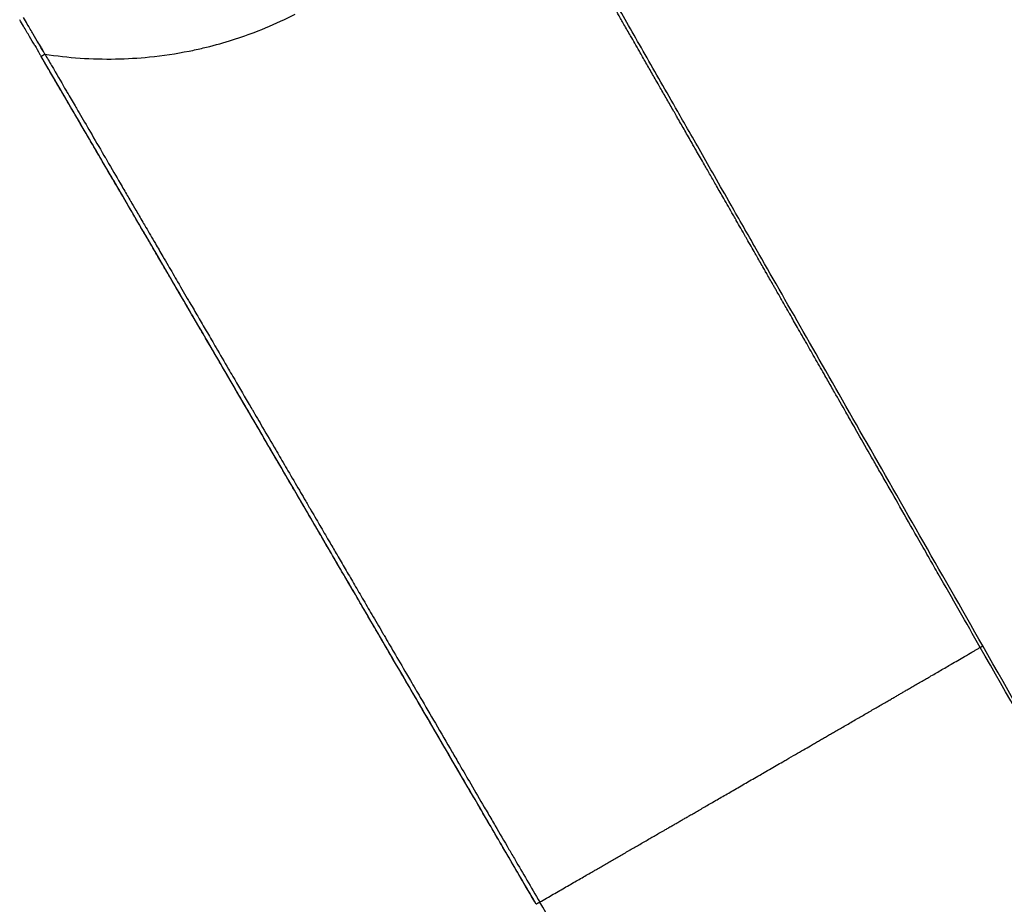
# Model space of a CAD drawing. Header units: millimetres. Extents: x -3355 to -830, y -2775 to -1049.
# Tile 23 of 103: x -2715 to -2495, y -1920 to -1722. Entities that reach past the tile are written whole.
import ezdxf

# ---------------------------------------------------------------- set-up
doc = ezdxf.new("R2010")
doc.units = ezdxf.units.MM
doc.layers.add('Make2D$Visible$Curvas', color=7, linetype='Continuous')

msp = doc.modelspace()

# ---------------------------------------------------------------- linework, layer by layer
at = {"layer": 'Make2D$Visible$Curvas', "color": 253, "lineweight": -3, "true_color": 0x98aaaf}
for points, knots in [([(-2499.94, -1862.37), (-2501.51, -1859.61), (-2503.08, -1856.86), (-2504.66, -1854.1), (-2506.21, -1851.37), (-2507.77, -1848.64), (-2509.33, -1845.92), (-2509.99, -1844.77), (-2510.64, -1843.61), (-2511.3, -1842.46), (-2512.06, -1841.13), (-2512.82, -1839.79), (-2513.59, -1838.46), (-2514.88, -1836.19), (-2516.18, -1833.92), (-2517.47, -1831.66), (-2518.65, -1829.59), (-2519.84, -1827.51), (-2521.02, -1825.44), (-2521.58, -1824.45), (-2522.15, -1823.47), (-2522.71, -1822.48), (-2523.23, -1821.57), (-2523.75, -1820.66), (-2524.27, -1819.74), (-2525.27, -1817.99), (-2526.27, -1816.25), (-2527.27, -1814.5), (-2527.66, -1813.82), (-2528.04, -1813.15), (-2528.42, -1812.48), (-2528.96, -1811.54), (-2529.5, -1810.6), (-2530.04, -1809.65), (-2530.89, -1808.16), (-2531.74, -1806.68), (-2532.59, -1805.19), (-2533.11, -1804.29), (-2533.62, -1803.38), (-2534.14, -1802.48), (-2534.4, -1802.02), (-2534.67, -1801.55), (-2534.94, -1801.08), (-2535.62, -1799.88), (-2536.31, -1798.68), (-2536.99, -1797.48), (-2537.03, -1797.42), (-2537.06, -1797.37), (-2537.09, -1797.31), (-2537.75, -1796.16), (-2538.41, -1795.01), (-2539.07, -1793.86), (-2539.33, -1793.4), (-2539.59, -1792.94), (-2539.85, -1792.48), (-2540.2, -1791.88), (-2540.54, -1791.27), (-2540.89, -1790.67), (-2541.46, -1789.67), (-2542.03, -1788.67), (-2542.6, -1787.66), (-2542.64, -1787.6), (-2542.68, -1787.54), (-2542.71, -1787.47), (-2543.19, -1786.64), (-2543.67, -1785.8), (-2544.15, -1784.97), (-2544.19, -1784.89), (-2544.24, -1784.81), (-2544.28, -1784.73), (-2544.72, -1783.97), (-2545.15, -1783.22), (-2545.58, -1782.47), (-2545.72, -1782.21), (-2545.86, -1781.96), (-2546.01, -1781.71), (-2546.14, -1781.49), (-2546.27, -1781.26), (-2546.4, -1781.03), (-2546.88, -1780.18), (-2547.37, -1779.33), (-2547.86, -1778.47), (-2547.86, -1778.47), (-2547.86, -1778.46), (-2547.87, -1778.46), (-2548.06, -1778.12), (-2548.25, -1777.79), (-2548.44, -1777.45), (-2548.94, -1776.58), (-2549.44, -1775.71), (-2549.93, -1774.85), (-2550, -1774.74), (-2550.06, -1774.63), (-2550.12, -1774.52), (-2550.2, -1774.38), (-2550.28, -1774.24), (-2550.36, -1774.1), (-2550.98, -1773.02), (-2551.6, -1771.93), (-2552.22, -1770.85), (-2552.34, -1770.63), (-2552.47, -1770.42), (-2552.59, -1770.2), (-2553.26, -1769.04), (-2553.92, -1767.87), (-2554.59, -1766.71), (-2554.63, -1766.64), (-2554.67, -1766.56), (-2554.71, -1766.49), (-2554.92, -1766.14), (-2555.12, -1765.78), (-2555.32, -1765.43), (-2556.02, -1764.21), (-2556.72, -1762.99), (-2557.42, -1761.77), (-2557.95, -1760.83), (-2558.49, -1759.89), (-2559.03, -1758.95), (-2559.49, -1758.15), (-2559.94, -1757.35), (-2560.4, -1756.55), (-2560.85, -1755.77), (-2561.29, -1754.99), (-2561.74, -1754.21), (-2562.32, -1753.2), (-2562.9, -1752.19), (-2563.48, -1751.17), (-2563.57, -1751.02), (-2563.66, -1750.87), (-2563.74, -1750.72), (-2563.93, -1750.39), (-2564.12, -1750.07), (-2564.3, -1749.74), (-2564.84, -1748.8), (-2565.38, -1747.86), (-2565.92, -1746.92), (-2566.44, -1746.01), (-2566.96, -1745.1), (-2567.48, -1744.19), (-2567.65, -1743.9), (-2567.82, -1743.6), (-2567.99, -1743.3), (-2568.21, -1742.93), (-2568.42, -1742.55), (-2568.64, -1742.18), (-2569.14, -1741.3), (-2569.64, -1740.42), (-2570.15, -1739.54), (-2570.64, -1738.67), (-2571.14, -1737.81), (-2571.63, -1736.95), (-2571.95, -1736.39), (-2572.27, -1735.83), (-2572.59, -1735.27), (-2572.84, -1734.83), (-2573.09, -1734.4), (-2573.34, -1733.96), (-2573.84, -1733.09), (-2574.34, -1732.23), (-2574.83, -1731.36), (-2575.33, -1730.5), (-2575.82, -1729.64), (-2576.31, -1728.78), (-2576.65, -1728.19), (-2576.99, -1727.6), (-2577.33, -1727), (-2577.65, -1726.45), (-2577.96, -1725.91), (-2578.27, -1725.36), (-2578.77, -1724.49), (-2579.27, -1723.63), (-2579.76, -1722.76), (-2580.17, -1722.04), (-2580.58, -1721.33), (-2581, -1720.61), (-2581.07, -1720.47), (-2581.15, -1720.34), (-2581.23, -1720.2), (-2581.34, -1720.01), (-2581.45, -1719.82), (-2581.56, -1719.63), (-2581.79, -1719.23), (-2582.01, -1718.83), (-2582.24, -1718.44), (-2582.48, -1718.03), (-2582.71, -1717.62), (-2582.95, -1717.21), (-2583.22, -1716.73), (-2583.49, -1716.26), (-2583.76, -1715.78), (-2583.99, -1715.38), (-2584.22, -1714.98), (-2584.45, -1714.58), (-2584.75, -1714.07), (-2585.04, -1713.56), (-2585.33, -1713.05), (-2585.45, -1712.84), (-2585.57, -1712.62), (-2585.69, -1712.41), (-2585.71, -1712.38), (-2585.73, -1712.35), (-2585.75, -1712.31), (-2586.05, -1711.79), (-2586.35, -1711.27), (-2586.65, -1710.74), (-2586.97, -1710.19), (-2587.29, -1709.63), (-2587.61, -1709.08), (-2587.93, -1708.52), (-2588.25, -1707.96), (-2588.57, -1707.4), (-2588.62, -1707.31), (-2588.66, -1707.23), (-2588.71, -1707.15), (-2589.04, -1706.57), (-2589.38, -1705.99), (-2589.71, -1705.41), (-2589.75, -1705.34), (-2589.78, -1705.28), (-2589.82, -1705.22), (-2590.18, -1704.58), (-2590.55, -1703.94), (-2590.91, -1703.31), (-2591.32, -1702.6), (-2591.72, -1701.9), (-2592.12, -1701.2), (-2592.55, -1700.46), (-2592.98, -1699.71), (-2593.4, -1698.96), (-2593.53, -1698.74), (-2593.66, -1698.52), (-2593.79, -1698.3), (-2594.31, -1697.38), (-2594.84, -1696.47), (-2595.36, -1695.56), (-2595.52, -1695.29), (-2595.67, -1695.02), (-2595.82, -1694.75), (-2596.29, -1693.94), (-2596.75, -1693.13), (-2597.22, -1692.32), (-2597.4, -1692.01), (-2597.58, -1691.7), (-2597.76, -1691.39), (-2598.18, -1690.65), (-2598.61, -1689.91), (-2599.03, -1689.18), (-2599.43, -1688.49), (-2599.83, -1687.8), (-2600.22, -1687.11), (-2600.61, -1686.45), (-2600.99, -1685.78), (-2601.38, -1685.11), (-2601.7, -1684.55), (-2602.03, -1683.99), (-2602.35, -1683.43), (-2602.68, -1682.87), (-2603, -1682.31), (-2603.33, -1681.75), (-2603.7, -1681.09), (-2604.08, -1680.44), (-2604.46, -1679.78), (-2604.83, -1679.15), (-2605.2, -1678.51), (-2605.58, -1677.87), (-2605.7, -1677.66), (-2605.82, -1677.45), (-2605.94, -1677.24), (-2606.32, -1676.59), (-2606.69, -1675.95), (-2607.07, -1675.31), (-2607.44, -1674.68), (-2607.8, -1674.04), (-2608.17, -1673.41), (-2608.54, -1672.79), (-2608.9, -1672.17), (-2609.26, -1671.55)], [0, 0, 0, 0, 9.523527, 9.523527, 9.523527, 18.946908, 18.946908, 18.946908, 22.923209, 22.923209, 22.923209, 27.535082, 27.535082, 27.535082, 35.367836, 35.367836, 35.367836, 42.525095, 42.525095, 42.525095, 45.938335, 45.938335, 45.938335, 49.086829, 49.086829, 49.086829, 55.131695, 55.131695, 55.131695, 57.450765, 57.450765, 57.450765, 60.711467, 60.711467, 60.711467, 65.853069, 65.853069, 65.853069, 68.969909, 68.969909, 68.969909, 70.582476, 70.582476, 70.582476, 74.732988, 74.732988, 74.732988, 74.925656, 74.925656, 74.925656, 78.908595, 78.908595, 78.908595, 80.498997, 80.498997, 80.498997, 82.579411, 82.579411, 82.579411, 86.046978, 86.046978, 86.046978, 86.268415, 86.268415, 86.268415, 89.154566, 89.154566, 89.154566, 89.434996, 89.434996, 89.434996, 92.041761, 92.041761, 92.041761, 92.910624, 92.910624, 92.910624, 93.695013, 93.695013, 93.695013, 96.64642, 96.64642, 96.64642, 96.662489, 96.662489, 96.662489, 97.829139, 97.829139, 97.829139, 100.835065, 100.835065, 100.835065, 101.205563, 101.205563, 101.205563, 101.693013, 101.693013, 101.693013, 105.452525, 105.452525, 105.452525, 106.197767, 106.197767, 106.197767, 110.231434, 110.231434, 110.231434, 110.48474, 110.48474, 110.48474, 111.710316, 111.710316, 111.710316, 115.948601, 115.948601, 115.948601, 119.208085, 119.208085, 119.208085, 121.988436, 121.988436, 121.988436, 124.696823, 124.696823, 124.696823, 128.225012, 128.225012, 128.225012, 128.753706, 128.753706, 128.753706, 129.885273, 129.885273, 129.885273, 133.165602, 133.165602, 133.165602, 136.335545, 136.335545, 136.335545, 137.372651, 137.372651, 137.372651, 138.682463, 138.682463, 138.682463, 141.758751, 141.758751, 141.758751, 144.777176, 144.777176, 144.777176, 146.742668, 146.742668, 146.742668, 148.271461, 148.271461, 148.271461, 151.313222, 151.313222, 151.313222, 154.336145, 154.336145, 154.336145, 156.428519, 156.428519, 156.428519, 158.361909, 158.361909, 158.361909, 161.419824, 161.419824, 161.419824, 163.957966, 163.957966, 163.957966, 164.441534, 164.441534, 164.441534, 165.122559, 165.122559, 165.122559, 166.526562, 166.526562, 166.526562, 167.981607, 167.981607, 167.981607, 169.674732, 169.674732, 169.674732, 171.103215, 171.103215, 171.103215, 172.916625, 172.916625, 172.916625, 173.675948, 173.675948, 173.675948, 173.791359, 173.791359, 173.791359, 175.657076, 175.657076, 175.657076, 177.638958, 177.638958, 177.638958, 179.636407, 179.636407, 179.636407, 179.936488, 179.936488, 179.936488, 182.004617, 182.004617, 182.004617, 182.231754, 182.231754, 182.231754, 184.50203, 184.50203, 184.50203, 187.000526, 187.000526, 187.000526, 189.654348, 189.654348, 189.654348, 190.442829, 190.442829, 190.442829, 193.685476, 193.685476, 193.685476, 194.637667, 194.637667, 194.637667, 197.497027, 197.497027, 197.497027, 198.599506, 198.599506, 198.599506, 201.192488, 201.192488, 201.192488, 203.612166, 203.612166, 203.612166, 205.945658, 205.945658, 205.945658, 207.912943, 207.912943, 207.912943, 209.867197, 209.867197, 209.867197, 212.14442, 212.14442, 212.14442, 214.364857, 214.364857, 214.364857, 215.099706, 215.099706, 215.099706, 217.335345, 217.335345, 217.335345, 219.527115, 219.527115, 219.527115, 221.691091, 221.691091, 221.691091, 221.691091]), ([(-2565.53, -1746.14), (-2566.27, -1744.83), (-2567.01, -1743.55), (-2567.73, -1742.28), (-2570.32, -1737.75), (-2572.74, -1733.5), (-2575.02, -1729.52), (-2577.29, -1725.54), (-2579.41, -1721.82), (-2581.41, -1718.33), (-2583.4, -1714.83), (-2585.27, -1711.56), (-2587.05, -1708.44), (-2587.5, -1707.66), (-2587.94, -1706.89), (-2588.37, -1706.13)], [-47.221483, -47.221483, -47.221483, -47.221483, -42.529785, -42.529785, -42.529785, -27.637083, -27.637083, -27.637083, -14.46415, -14.46415, -14.46415, -2.742721, -2.742721, -2.742721, 0, 0, 0, 0]), ([(-2709.51, -1729.42), (-2706.92, -1729.83), (-2704.29, -1730.12), (-2701.64, -1730.31), (-2698.98, -1730.49), (-2696.32, -1730.56), (-2693.68, -1730.52), (-2691.12, -1730.47), (-2688.58, -1730.32), (-2686.09, -1730.07), (-2683.04, -1729.76), (-2680.06, -1729.31), (-2677.2, -1728.74), (-2676.12, -1728.53), (-2675.06, -1728.3), (-2674.02, -1728.05), (-2670.03, -1727.11), (-2666.26, -1725.94), (-2662.62, -1724.56), (-2660.32, -1723.68), (-2658.08, -1722.73), (-2655.86, -1721.68), (-2655.04, -1721.29), (-2654.22, -1720.89), (-2653.41, -1720.48)], [0, 0, 0, 0, 7.927188, 7.927188, 7.927188, 15.888003, 15.888003, 15.888003, 23.497018, 23.497018, 23.497018, 32.496549, 32.496549, 32.496549, 35.75213, 35.75213, 35.75213, 47.688457, 47.688457, 47.688457, 55.042159, 55.042159, 55.042159, 57.771851, 57.771851, 57.771851, 57.771851]), ([(-2711.78, -1727.51), (-2712.18, -1726.84), (-2712.57, -1726.16), (-2712.97, -1725.48), (-2713.41, -1724.72), (-2713.86, -1723.95), (-2714.3, -1723.19), (-2714.59, -1722.7), (-2714.88, -1722.2), (-2715.17, -1721.71)], [3.271436, 3.271436, 3.271436, 3.271436, 5.6308, 5.6308, 5.6308, 8.278067, 8.278067, 8.278067, 9.990919, 9.990919, 9.990919, 9.990919]), ([(-2709.51, -1729.42), (-2709.63, -1729.22), (-2709.75, -1729.01), (-2709.87, -1728.81), (-2710.22, -1728.21), (-2710.57, -1727.61), (-2710.92, -1727.01), (-2711.32, -1726.33), (-2711.72, -1725.65), (-2712.12, -1724.97), (-2712.57, -1724.21), (-2713.01, -1723.46), (-2713.46, -1722.7), (-2713.75, -1722.21), (-2714.04, -1721.71), (-2714.33, -1721.22)], [0, 0, 0, 0, 0.710722, 0.710722, 0.710722, 2.799188, 2.799188, 2.799188, 5.162949, 5.162949, 5.162949, 7.801483, 7.801483, 7.801483, 9.513688, 9.513688, 9.513688, 9.513688]), ([(-2711.78, -1727.51), (-2711.78, -1727.52), (-2711.78, -1727.52), (-2711.77, -1727.52), (-2711.42, -1728.13), (-2711.07, -1728.73), (-2710.72, -1729.33), (-2710.6, -1729.54), (-2710.48, -1729.74), (-2710.36, -1729.95)], [6.726242, 6.726242, 6.726242, 6.726242, 6.738192, 6.738192, 6.738192, 8.83313, 8.83313, 8.83313, 9.548225, 9.548225, 9.548225, 9.548225]), ([(-2710.29, -1729.9), (-2710.27, -1729.89), (-2710.26, -1729.88), (-2710.25, -1729.87), (-2710.24, -1729.86), (-2710.23, -1729.86), (-2710.21, -1729.85), (-2710.21, -1729.85), (-2710.21, -1729.84), (-2710.2, -1729.84), (-2710.19, -1729.83), (-2710.17, -1729.83), (-2710.16, -1729.82), (-2710.15, -1729.81), (-2710.13, -1729.8), (-2710.11, -1729.79), (-2710.11, -1729.78), (-2710.1, -1729.78), (-2710.1, -1729.78), (-2710.08, -1729.77), (-2710.06, -1729.76), (-2710.04, -1729.74), (-2710.03, -1729.73), (-2710.01, -1729.72), (-2709.99, -1729.71), (-2709.97, -1729.7), (-2709.95, -1729.69), (-2709.93, -1729.68), (-2709.93, -1729.68), (-2709.93, -1729.67), (-2709.92, -1729.67), (-2709.9, -1729.66), (-2709.87, -1729.64), (-2709.84, -1729.62), (-2709.82, -1729.61), (-2709.79, -1729.59), (-2709.77, -1729.58), (-2709.74, -1729.56), (-2709.71, -1729.54), (-2709.67, -1729.52), (-2709.65, -1729.51), (-2709.63, -1729.49), (-2709.6, -1729.48), (-2709.57, -1729.46), (-2709.54, -1729.44), (-2709.51, -1729.42)], [0.422492, 0.422492, 0.422492, 0.422492, 0.528415, 0.528415, 0.528415, 0.599698, 0.599698, 0.599698, 0.6268, 0.6268, 0.6268, 0.704479, 0.704479, 0.704479, 0.785874, 0.785874, 0.785874, 0.814345, 0.814345, 0.814345, 0.894908, 0.894908, 0.894908, 0.97205, 0.97205, 0.97205, 1.051924, 1.051924, 1.051924, 1.066577, 1.066577, 1.066577, 1.169895, 1.169895, 1.169895, 1.261319, 1.261319, 1.261319, 1.376392, 1.376392, 1.376392, 1.460641, 1.460641, 1.460641, 1.571722, 1.571722, 1.571722, 1.571722]), ([(-2709.51, -1729.42), (-2709, -1730.3), (-2708.5, -1731.15), (-2708.03, -1731.97), (-2706.92, -1733.87), (-2705.93, -1735.59), (-2705.09, -1737.03), (-2704.91, -1737.34), (-2704.74, -1737.64), (-2704.57, -1737.92), (-2703.89, -1739.09), (-2703.32, -1740.07), (-2702.77, -1741.01), (-2702.55, -1741.38), (-2702.34, -1741.74), (-2702.13, -1742.11), (-2702.04, -1742.26), (-2701.95, -1742.42), (-2701.85, -1742.58), (-2701.05, -1743.95), (-2700.23, -1745.35), (-2699.32, -1746.92), (-2698.38, -1748.52), (-2697.35, -1750.29), (-2696.28, -1752.12), (-2696.18, -1752.29), (-2696.08, -1752.46), (-2695.98, -1752.63), (-2695.87, -1752.83), (-2695.76, -1753.03), (-2695.64, -1753.22), (-2694.58, -1755.05), (-2693.51, -1756.89), (-2692.67, -1758.34), (-2692.37, -1758.86), (-2692.09, -1759.33), (-2691.83, -1759.78), (-2691.29, -1760.7), (-2690.83, -1761.51), (-2690.32, -1762.38), (-2690.31, -1762.39), (-2690.3, -1762.4), (-2690.3, -1762.41), (-2689.93, -1763.04), (-2689.55, -1763.7), (-2689.12, -1764.43), (-2688.66, -1765.21), (-2688.15, -1766.08), (-2687.56, -1767.09), (-2687.34, -1767.47), (-2687.11, -1767.86), (-2686.87, -1768.28), (-2686.25, -1769.34), (-2685.55, -1770.55), (-2684.76, -1771.9), (-2684.24, -1772.79), (-2683.68, -1773.75), (-2683.08, -1774.77), (-2682.7, -1775.43), (-2682.3, -1776.11), (-2681.9, -1776.81), (-2681.2, -1778.01), (-2680.48, -1779.24), (-2679.78, -1780.45), (-2678.91, -1781.94), (-2678.07, -1783.39), (-2677.33, -1784.66), (-2677.23, -1784.83), (-2677.13, -1785), (-2677.03, -1785.16), (-2676.38, -1786.28), (-2675.81, -1787.25), (-2675.27, -1788.18), (-2675.16, -1788.37), (-2675.05, -1788.55), (-2674.95, -1788.73), (-2674.34, -1789.78), (-2673.75, -1790.78), (-2673.11, -1791.88), (-2672.51, -1792.91), (-2671.85, -1794.03), (-2671.17, -1795.21), (-2670.28, -1796.73), (-2669.34, -1798.35), (-2668.37, -1800), (-2668.06, -1800.54), (-2667.74, -1801.08), (-2667.42, -1801.64), (-2666.29, -1803.56), (-2665.14, -1805.54), (-2663.94, -1807.59), (-2663.68, -1808.03), (-2663.42, -1808.47), (-2663.16, -1808.92)], [0, 0, 0, 0, 2.943545, 2.943545, 2.943545, 8.803673, 8.803673, 8.803673, 9.83348, 9.83348, 9.83348, 13.412762, 13.412762, 13.412762, 14.679301, 14.679301, 14.679301, 15.222949, 15.222949, 15.222949, 20.254729, 20.254729, 20.254729, 26.275862, 26.275862, 26.275862, 26.871921, 26.871921, 26.871921, 27.552693, 27.552693, 27.552693, 33.474195, 33.474195, 33.474195, 35.136018, 35.136018, 35.136018, 38.15037, 38.15037, 38.15037, 38.190287, 38.190287, 38.190287, 40.529588, 40.529588, 40.529588, 43.608721, 43.608721, 43.608721, 44.98173, 44.98173, 44.98173, 49.174399, 49.174399, 49.174399, 52.502837, 52.502837, 52.502837, 54.86357, 54.86357, 54.86357, 59.073419, 59.073419, 59.073419, 63.945164, 63.945164, 63.945164, 64.532678, 64.532678, 64.532678, 68.028073, 68.028073, 68.028073, 68.667187, 68.667187, 68.667187, 72.310035, 72.310035, 72.310035, 76.168027, 76.168027, 76.168027, 81.715583, 81.715583, 81.715583, 83.613386, 83.613386, 83.613386, 90.507291, 90.507291, 90.507291, 92.047854, 92.047854, 92.047854, 92.047854]), ([(-2599.44, -1919.92), (-2599.44, -1919.91), (-2599.45, -1919.9), (-2599.46, -1919.89), (-2601.47, -1916.44), (-2603.48, -1913), (-2605.49, -1909.56), (-2607.33, -1906.41), (-2609.17, -1903.26), (-2611, -1900.11), (-2612.69, -1897.22), (-2614.37, -1894.33), (-2616.06, -1891.45), (-2617.61, -1888.8), (-2619.15, -1886.15), (-2620.7, -1883.5), (-2622.12, -1881.07), (-2623.54, -1878.63), (-2624.97, -1876.2), (-2626.27, -1873.96), (-2627.58, -1871.71), (-2628.89, -1869.47), (-2630.1, -1867.41), (-2631.3, -1865.35), (-2632.5, -1863.28), (-2633.59, -1861.43), (-2634.67, -1859.57), (-2635.76, -1857.72), (-2636.71, -1856.08), (-2637.66, -1854.45), (-2638.61, -1852.82), (-2639.44, -1851.4), (-2640.27, -1849.98), (-2641.1, -1848.56), (-2641.84, -1847.3), (-2642.57, -1846.05), (-2643.3, -1844.8), (-2643.98, -1843.64), (-2644.66, -1842.48), (-2645.33, -1841.31), (-2646.03, -1840.12), (-2646.72, -1838.93), (-2647.42, -1837.74), (-2648.2, -1836.4), (-2648.98, -1835.06), (-2649.76, -1833.73), (-2650.66, -1832.19), (-2651.56, -1830.65), (-2652.45, -1829.12), (-2653.48, -1827.37), (-2654.5, -1825.62), (-2655.52, -1823.87), (-2656.68, -1821.88), (-2657.84, -1819.89), (-2659, -1817.91), (-2660.22, -1815.82), (-2661.44, -1813.73), (-2662.66, -1811.65), (-2663.79, -1809.71), (-2664.92, -1807.77), (-2666.06, -1805.83), (-2667.05, -1804.12), (-2668.05, -1802.42), (-2669.04, -1800.71), (-2669.92, -1799.2), (-2670.81, -1797.69), (-2671.69, -1796.17), (-2672.48, -1794.82), (-2673.27, -1793.47), (-2674.06, -1792.12), (-2674.76, -1790.91), (-2675.47, -1789.7), (-2676.17, -1788.49), (-2676.8, -1787.42), (-2677.43, -1786.34), (-2678.06, -1785.26), (-2678.63, -1784.29), (-2679.2, -1783.32), (-2679.76, -1782.35), (-2680.29, -1781.45), (-2680.81, -1780.56), (-2681.33, -1779.66), (-2681.85, -1778.77), (-2682.38, -1777.87), (-2682.9, -1776.98), (-2683.47, -1776), (-2684.04, -1775.03), (-2684.61, -1774.05), (-2685.24, -1772.96), (-2685.88, -1771.87), (-2686.52, -1770.78), (-2687.23, -1769.55), (-2687.95, -1768.33), (-2688.66, -1767.11), (-2689.47, -1765.72), (-2690.28, -1764.33), (-2691.09, -1762.95), (-2691.97, -1761.43), (-2692.86, -1759.92), (-2693.74, -1758.41), (-2694.59, -1756.95), (-2695.45, -1755.48), (-2696.3, -1754.02), (-2697.05, -1752.74), (-2697.8, -1751.45), (-2698.55, -1750.17), (-2699.21, -1749.05), (-2699.86, -1747.93), (-2700.51, -1746.81), (-2701.09, -1745.83), (-2701.66, -1744.85), (-2702.23, -1743.87), (-2702.73, -1743.01), (-2703.24, -1742.15), (-2703.74, -1741.29), (-2704.18, -1740.53), (-2704.62, -1739.78), (-2705.06, -1739.02), (-2705.45, -1738.35), (-2705.84, -1737.68), (-2706.23, -1737.02), (-2706.58, -1736.43), (-2706.92, -1735.83), (-2707.27, -1735.24), (-2707.57, -1734.72), (-2707.88, -1734.2), (-2708.18, -1733.67), (-2708.46, -1733.21), (-2708.73, -1732.74), (-2709, -1732.27), (-2709.24, -1731.86), (-2709.49, -1731.44), (-2709.73, -1731.02), (-2709.95, -1730.64), (-2710.17, -1730.27), (-2710.39, -1729.89)], [0, 0, 0, 0, 0.038773, 0.038773, 0.038773, 12.00726, 12.00726, 12.00726, 22.95367, 22.95367, 22.95367, 32.983605, 32.983605, 32.983605, 42.190041, 42.190041, 42.190041, 50.65257, 50.65257, 50.65257, 58.444247, 58.444247, 58.444247, 65.611437, 65.611437, 65.611437, 72.062905, 72.062905, 72.062905, 77.731277, 77.731277, 77.731277, 82.674708, 82.674708, 82.674708, 87.031383, 87.031383, 87.031383, 91.063441, 91.063441, 91.063441, 95.204384, 95.204384, 95.204384, 99.854621, 99.854621, 99.854621, 105.192666, 105.192666, 105.192666, 111.279547, 111.279547, 111.279547, 118.182079, 118.182079, 118.182079, 125.434835, 125.434835, 125.434835, 132.179933, 132.179933, 132.179933, 138.104491, 138.104491, 138.104491, 143.362999, 143.362999, 143.362999, 148.059121, 148.059121, 148.059121, 152.259331, 152.259331, 152.259331, 156.007685, 156.007685, 156.007685, 159.382274, 159.382274, 159.382274, 162.49461, 162.49461, 162.49461, 165.599909, 165.599909, 165.599909, 168.99191, 168.99191, 168.99191, 172.787027, 172.787027, 172.787027, 177.039006, 177.039006, 177.039006, 181.85921, 181.85921, 181.85921, 187.10951, 187.10951, 187.10951, 192.200723, 192.200723, 192.200723, 196.660987, 196.660987, 196.660987, 200.552299, 200.552299, 200.552299, 203.960101, 203.960101, 203.960101, 206.948775, 206.948775, 206.948775, 209.578854, 209.578854, 209.578854, 211.89896, 211.89896, 211.89896, 213.951708, 213.951708, 213.951708, 215.77171, 215.77171, 215.77171, 217.390967, 217.390967, 217.390967, 218.841498, 218.841498, 218.841498, 220.155321, 220.155321, 220.155321, 220.155321]), ([(-2710.36, -1729.95), (-2710.35, -1729.95), (-2710.35, -1729.94), (-2710.34, -1729.94), (-2710.34, -1729.93), (-2710.33, -1729.93), (-2710.33, -1729.92), (-2710.32, -1729.92), (-2710.31, -1729.91), (-2710.29, -1729.9)], [0.0767689, 0.0767689, 0.0767689, 0.0767689, 0.195355, 0.195355, 0.195355, 0.2824503, 0.2824503, 0.2824503, 0.4018553, 0.4018553, 0.4018553, 0.4018553]), ([(-2599.42, -1919.95), (-2601.26, -1916.8), (-2603.1, -1913.65), (-2604.94, -1910.49), (-2606.69, -1907.5), (-2608.44, -1904.5), (-2610.19, -1901.5), (-2611.75, -1898.83), (-2613.31, -1896.16), (-2614.87, -1893.48), (-2616.27, -1891.09), (-2617.66, -1888.7), (-2619.06, -1886.32), (-2620.31, -1884.17), (-2621.56, -1882.03), (-2622.81, -1879.88), (-2623.95, -1877.94), (-2625.08, -1876), (-2626.21, -1874.06), (-2627.24, -1872.3), (-2628.28, -1870.53), (-2629.31, -1868.76), (-2630.25, -1867.15), (-2631.19, -1865.54), (-2632.13, -1863.92), (-2632.99, -1862.45), (-2633.85, -1860.99), (-2634.71, -1859.52), (-2635.49, -1858.18), (-2636.27, -1856.84), (-2637.05, -1855.5), (-2637.77, -1854.27), (-2638.48, -1853.05), (-2639.2, -1851.83), (-2639.85, -1850.7), (-2640.51, -1849.57), (-2641.17, -1848.45), (-2641.79, -1847.39), (-2642.41, -1846.33), (-2643.03, -1845.26), (-2643.63, -1844.23), (-2644.24, -1843.19), (-2644.84, -1842.16), (-2645.46, -1841.09), (-2646.08, -1840.03), (-2646.7, -1838.97), (-2647.37, -1837.82), (-2648.04, -1836.68), (-2648.71, -1835.54), (-2649.44, -1834.28), (-2650.17, -1833.02), (-2650.91, -1831.77), (-2651.7, -1830.41), (-2652.5, -1829.04), (-2653.3, -1827.68), (-2654.15, -1826.22), (-2655, -1824.76), (-2655.85, -1823.31), (-2656.76, -1821.75), (-2657.67, -1820.19), (-2658.58, -1818.63), (-2659.56, -1816.94), (-2660.55, -1815.26), (-2661.53, -1813.57), (-2662.6, -1811.74), (-2663.67, -1809.91), (-2664.74, -1808.08), (-2665.9, -1806.1), (-2667.05, -1804.12), (-2668.21, -1802.13), (-2669.46, -1799.99), (-2670.71, -1797.85), (-2671.97, -1795.7), (-2673.33, -1793.36), (-2674.7, -1791.02), (-2676.07, -1788.68), (-2677.57, -1786.1), (-2679.08, -1783.52), (-2680.58, -1780.95), (-2682.24, -1778.1), (-2683.91, -1775.25), (-2685.57, -1772.4), (-2687.42, -1769.24), (-2689.26, -1766.08), (-2691.11, -1762.92), (-2693.11, -1759.49), (-2695.11, -1756.06), (-2697.11, -1752.63), (-2699.28, -1748.93), (-2701.44, -1745.23), (-2703.6, -1741.53), (-2705.85, -1737.67), (-2708.1, -1733.81), (-2710.36, -1729.95)], [2.200921, 2.200921, 2.200921, 2.200921, 13.157012, 13.157012, 13.157012, 23.57204, 23.57204, 23.57204, 32.860944, 32.860944, 32.860944, 41.161995, 41.161995, 41.161995, 48.613543, 48.613543, 48.613543, 55.353884, 55.353884, 55.353884, 61.497455, 61.497455, 61.497455, 67.099321, 67.099321, 67.099321, 72.205425, 72.205425, 72.205425, 76.86165, 76.86165, 76.86165, 81.113863, 81.113863, 81.113863, 85.02591, 85.02591, 85.02591, 88.715076, 88.715076, 88.715076, 92.315545, 92.315545, 92.315545, 96.007053, 96.007053, 96.007053, 99.98356, 99.98356, 99.98356, 104.346585, 104.346585, 104.346585, 109.084694, 109.084694, 109.084694, 114.151071, 114.151071, 114.151071, 119.571869, 119.571869, 119.571869, 125.424486, 125.424486, 125.424486, 131.785713, 131.785713, 131.785713, 138.679622, 138.679622, 138.679622, 146.125062, 146.125062, 146.125062, 154.265187, 154.265187, 154.265187, 163.220111, 163.220111, 163.220111, 173.119545, 173.119545, 173.119545, 184.104075, 184.104075, 184.104075, 196.018748, 196.018748, 196.018748, 208.881924, 208.881924, 208.881924, 222.292349, 222.292349, 222.292349, 222.292349]), ([(-2555.77, -1763.24), (-2557.04, -1761.01), (-2558.27, -1758.85), (-2559.48, -1756.73), (-2561.59, -1753.04), (-2563.6, -1749.52), (-2565.53, -1746.14)], [113.592694, 113.592694, 113.592694, 113.592694, 121.391445, 121.391445, 121.391445, 133.469925, 133.469925, 133.469925, 133.469925]), ([(-2500.22, -1860.54), (-2505.14, -1851.92), (-2509.83, -1843.7), (-2514.29, -1835.89), (-2519.01, -1827.63), (-2523.47, -1819.82), (-2527.68, -1812.45), (-2531.88, -1805.07), (-2535.84, -1798.15), (-2539.58, -1791.6), (-2543.31, -1785.06), (-2546.82, -1778.91), (-2550.13, -1773.11), (-2552.08, -1769.7), (-2553.96, -1766.41), (-2555.77, -1763.24)], [-179.027213, -179.027213, -179.027213, -179.027213, -150.558954, -150.558954, -150.558954, -123.55762, -123.55762, -123.55762, -99.550226, -99.550226, -99.550226, -78.222017, -78.222017, -78.222017, -67.098714, -67.098714, -67.098714, -67.098714]), ([(-2663.16, -1808.92), (-2663.12, -1809), (-2663.07, -1809.08), (-2663.02, -1809.16), (-2662.27, -1810.44), (-2661.51, -1811.75), (-2660.73, -1813.08), (-2659.76, -1814.75), (-2658.77, -1816.44), (-2657.78, -1818.13), (-2657.59, -1818.46), (-2657.4, -1818.79), (-2657.2, -1819.13), (-2656.48, -1820.36), (-2655.77, -1821.59), (-2655.05, -1822.81), (-2654.2, -1824.28), (-2653.35, -1825.74), (-2652.5, -1827.18), (-2652.13, -1827.81), (-2651.77, -1828.44), (-2651.41, -1829.06), (-2650.97, -1829.8), (-2650.54, -1830.54), (-2650.11, -1831.27), (-2649.38, -1832.52), (-2648.65, -1833.77), (-2647.91, -1835.04), (-2647.25, -1836.17), (-2646.59, -1837.31), (-2645.91, -1838.47), (-2645.81, -1838.64), (-2645.71, -1838.81), (-2645.61, -1838.97), (-2645.1, -1839.85), (-2644.57, -1840.75), (-2644.05, -1841.66), (-2643.45, -1842.69), (-2642.84, -1843.73), (-2642.23, -1844.77), (-2641.61, -1845.84), (-2640.99, -1846.9), (-2640.37, -1847.95), (-2640.05, -1848.52), (-2639.72, -1849.07), (-2639.4, -1849.63), (-2639.06, -1850.2), (-2638.73, -1850.77), (-2638.4, -1851.33), (-2637.68, -1852.57), (-2636.97, -1853.79), (-2636.26, -1855.01), (-2635.48, -1856.35), (-2634.7, -1857.68), (-2633.91, -1859.03), (-2633.78, -1859.26), (-2633.64, -1859.5), (-2633.5, -1859.73), (-2632.79, -1860.96), (-2632.06, -1862.19), (-2631.34, -1863.43), (-2630.39, -1865.05), (-2629.45, -1866.67), (-2628.51, -1868.27), (-2628.21, -1868.79), (-2627.9, -1869.31), (-2627.6, -1869.83), (-2626.86, -1871.1), (-2626.13, -1872.34), (-2625.42, -1873.57), (-2624.26, -1875.55), (-2623.13, -1877.48), (-2622.02, -1879.39)], [0, 0, 0, 0, 0.285424, 0.285424, 0.285424, 4.820724, 4.820724, 4.820724, 10.673447, 10.673447, 10.673447, 11.826762, 11.826762, 11.826762, 16.094381, 16.094381, 16.094381, 21.160915, 21.160915, 21.160915, 23.334118, 23.334118, 23.334118, 25.899188, 25.899188, 25.899188, 30.262377, 30.262377, 30.262377, 34.239038, 34.239038, 34.239038, 34.817665, 34.817665, 34.817665, 37.930685, 37.930685, 37.930685, 41.531281, 41.531281, 41.531281, 45.220574, 45.220574, 45.220574, 47.15629, 47.15629, 47.15629, 49.132749, 49.132749, 49.132749, 53.385092, 53.385092, 53.385092, 58.041446, 58.041446, 58.041446, 58.85874, 58.85874, 58.85874, 63.147674, 63.147674, 63.147674, 68.749655, 68.749655, 68.749655, 70.559373, 70.559373, 70.559373, 74.893321, 74.893321, 74.893321, 81.633729, 81.633729, 81.633729, 81.633729]), ([(-2329.17, -2160.18), (-2340.79, -2139.84), (-2352.4, -2119.5), (-2364.01, -2099.16), (-2375.05, -2079.82), (-2386.09, -2060.47), (-2397.13, -2041.13), (-2407.92, -2022.24), (-2418.7, -2003.35), (-2429.48, -1984.47), (-2440.62, -1964.95), (-2451.76, -1945.43), (-2462.91, -1925.91), (-2475.06, -1904.63), (-2487.21, -1883.34), (-2499.35, -1862.06)], [-343.383127, -343.383127, -343.383127, -343.383127, -273.086869, -273.086869, -273.086869, -206.244201, -206.244201, -206.244201, -140.979201, -140.979201, -140.979201, -73.538422, -73.538422, -73.538422, 0, 0, 0, 0]), ([(-2598.64, -1919.47), (-2598.51, -1919.39), (-2598.38, -1919.32), (-2598.25, -1919.24), (-2597.73, -1918.94), (-2597.22, -1918.65), (-2596.71, -1918.35), (-2596.21, -1918.06), (-2595.72, -1917.78), (-2595.23, -1917.5), (-2594.74, -1917.22), (-2594.27, -1916.94), (-2593.8, -1916.67), (-2593.33, -1916.4), (-2592.87, -1916.13), (-2592.41, -1915.87), (-2591.96, -1915.61), (-2591.52, -1915.35), (-2591.08, -1915.1), (-2590.64, -1914.85), (-2590.21, -1914.6), (-2589.79, -1914.36), (-2589.36, -1914.11), (-2588.95, -1913.87), (-2588.54, -1913.64), (-2588.12, -1913.39), (-2587.7, -1913.15), (-2587.3, -1912.92), (-2587.06, -1912.78), (-2586.82, -1912.64), (-2586.59, -1912.51), (-2586.37, -1912.38), (-2586.14, -1912.25), (-2585.93, -1912.13), (-2585.58, -1911.93), (-2585.24, -1911.73), (-2584.91, -1911.54), (-2584.57, -1911.34), (-2584.23, -1911.14), (-2583.89, -1910.95), (-2583.55, -1910.75), (-2583.21, -1910.56), (-2582.87, -1910.36), (-2582.52, -1910.16), (-2582.18, -1909.96), (-2581.84, -1909.76), (-2581.48, -1909.56), (-2581.14, -1909.36), (-2580.79, -1909.16), (-2580.43, -1908.95), (-2580.08, -1908.75), (-2579.72, -1908.54), (-2579.36, -1908.33), (-2579, -1908.12), (-2578.63, -1907.91), (-2578.55, -1907.87), (-2578.47, -1907.82), (-2578.39, -1907.77), (-2578.03, -1907.56), (-2577.67, -1907.36), (-2577.32, -1907.15), (-2576.95, -1906.94), (-2576.58, -1906.73), (-2576.22, -1906.52), (-2575.84, -1906.3), (-2575.47, -1906.09), (-2575.1, -1905.87), (-2574.72, -1905.65), (-2574.34, -1905.43), (-2573.96, -1905.21), (-2573.65, -1905.03), (-2573.34, -1904.85), (-2573.03, -1904.68), (-2572.65, -1904.46), (-2572.28, -1904.24), (-2571.92, -1904.03), (-2571.52, -1903.8), (-2571.14, -1903.59), (-2570.78, -1903.38), (-2570.55, -1903.24), (-2570.32, -1903.11), (-2570.1, -1902.98), (-2569.82, -1902.82), (-2569.55, -1902.66), (-2569.28, -1902.51), (-2569, -1902.35), (-2568.73, -1902.19), (-2568.47, -1902.04), (-2568.2, -1901.89), (-2567.94, -1901.73), (-2567.68, -1901.59), (-2567.41, -1901.43), (-2567.14, -1901.28), (-2566.88, -1901.13), (-2566.62, -1900.97), (-2566.35, -1900.82), (-2566.09, -1900.67), (-2565.82, -1900.51), (-2565.55, -1900.36), (-2565.29, -1900.2), (-2565.21, -1900.16), (-2565.14, -1900.12), (-2565.07, -1900.08), (-2564.74, -1899.89), (-2564.41, -1899.7), (-2564.07, -1899.5), (-2563.73, -1899.31), (-2563.39, -1899.11), (-2563.03, -1898.9), (-2562.68, -1898.7), (-2562.32, -1898.49), (-2561.95, -1898.28), (-2561.59, -1898.07), (-2561.21, -1897.85), (-2560.82, -1897.62), (-2560.43, -1897.4), (-2560.04, -1897.17), (-2559.62, -1896.93), (-2559.39, -1896.79), (-2559.15, -1896.66), (-2558.9, -1896.52), (-2558.49, -1896.28), (-2558.06, -1896.03), (-2557.62, -1895.77), (-2557.19, -1895.52), (-2556.75, -1895.27), (-2556.3, -1895.01), (-2555.85, -1894.75), (-2555.4, -1894.49), (-2554.93, -1894.22), (-2554.47, -1893.95), (-2554, -1893.68), (-2553.52, -1893.41), (-2553.04, -1893.13), (-2552.56, -1892.85), (-2552.07, -1892.57), (-2552.04, -1892.55), (-2552.01, -1892.53), (-2551.98, -1892.51), (-2551.5, -1892.23), (-2551.01, -1891.95), (-2550.52, -1891.67), (-2550, -1891.37), (-2549.48, -1891.07), (-2548.97, -1890.77), (-2548.88, -1890.72), (-2548.8, -1890.67), (-2548.71, -1890.62), (-2548.2, -1890.33), (-2547.69, -1890.04), (-2547.19, -1889.75), (-2546.68, -1889.45), (-2546.17, -1889.16), (-2545.67, -1888.87), (-2545.16, -1888.57), (-2544.66, -1888.28), (-2544.17, -1888), (-2543.88, -1887.83), (-2543.58, -1887.66), (-2543.3, -1887.5), (-2542.61, -1887.1), (-2541.95, -1886.72), (-2541.32, -1886.35), (-2540.7, -1885.99), (-2540.1, -1885.65), (-2539.54, -1885.32), (-2538.98, -1885), (-2538.46, -1884.7), (-2537.96, -1884.41), (-2537.65, -1884.23), (-2537.34, -1884.05), (-2537.05, -1883.88), (-2536.74, -1883.71), (-2536.45, -1883.53), (-2536.16, -1883.37), (-2535.85, -1883.19), (-2535.56, -1883.02), (-2535.26, -1882.85), (-2534.96, -1882.68), (-2534.67, -1882.5), (-2534.37, -1882.33), (-2534.07, -1882.16), (-2533.76, -1881.98), (-2533.45, -1881.8), (-2533.18, -1881.64), (-2532.9, -1881.48), (-2532.61, -1881.31), (-2532.27, -1881.12), (-2531.92, -1880.91), (-2531.55, -1880.7), (-2531.19, -1880.5), (-2530.82, -1880.28), (-2530.44, -1880.06), (-2530.06, -1879.84), (-2529.66, -1879.61), (-2529.24, -1879.37), (-2528.84, -1879.14), (-2528.42, -1878.89), (-2527.98, -1878.64), (-2527.8, -1878.53), (-2527.62, -1878.43), (-2527.43, -1878.32), (-2527.08, -1878.11), (-2526.71, -1877.9), (-2526.34, -1877.69), (-2525.98, -1877.48), (-2525.61, -1877.26), (-2525.23, -1877.05), (-2524.86, -1876.83), (-2524.49, -1876.62), (-2524.12, -1876.4), (-2523.74, -1876.18), (-2523.36, -1875.97), (-2523, -1875.75), (-2522.62, -1875.53), (-2522.25, -1875.32), (-2521.89, -1875.11), (-2521.51, -1874.89), (-2521.15, -1874.68), (-2520.81, -1874.49), (-2520.65, -1874.4), (-2520.51, -1874.31), (-2520.36, -1874.23), (-2520.06, -1874.05), (-2519.78, -1873.89), (-2519.52, -1873.74), (-2519.23, -1873.57), (-2518.97, -1873.42), (-2518.72, -1873.28), (-2518.46, -1873.13), (-2518.21, -1872.98), (-2517.98, -1872.85), (-2517.72, -1872.7), (-2517.48, -1872.56), (-2517.24, -1872.42), (-2517, -1872.28), (-2516.76, -1872.14), (-2516.52, -1872), (-2516.21, -1871.82), (-2515.89, -1871.64), (-2515.57, -1871.45), (-2515.24, -1871.26), (-2514.91, -1871.07), (-2514.55, -1870.86), (-2514.22, -1870.67), (-2513.88, -1870.47), (-2513.51, -1870.26), (-2513.16, -1870.06), (-2512.79, -1869.84), (-2512.4, -1869.62), (-2512.13, -1869.46), (-2511.85, -1869.29), (-2511.55, -1869.13), (-2511.17, -1868.9), (-2510.77, -1868.67), (-2510.36, -1868.43), (-2509.96, -1868.2), (-2509.55, -1867.96), (-2509.14, -1867.72), (-2508.73, -1867.49), (-2508.31, -1867.24), (-2507.9, -1867.01), (-2507.48, -1866.76), (-2507.06, -1866.52), (-2506.64, -1866.28), (-2506.57, -1866.23), (-2506.5, -1866.19), (-2506.42, -1866.15), (-2505.92, -1865.86), (-2505.44, -1865.58), (-2504.98, -1865.31), (-2504.44, -1865), (-2503.94, -1864.7), (-2503.47, -1864.43), (-2502.83, -1864.06), (-2502.27, -1863.73), (-2501.8, -1863.46), (-2501.59, -1863.34), (-2501.4, -1863.23), (-2501.23, -1863.13), (-2500.99, -1862.98), (-2500.78, -1862.86), (-2500.6, -1862.76), (-2500.41, -1862.65), (-2500.27, -1862.56), (-2500.16, -1862.5), (-2500.04, -1862.43), (-2499.97, -1862.39), (-2499.94, -1862.37)], [0, 0, 0, 0, 0.450785, 0.450785, 0.450785, 2.230712, 2.230712, 2.230712, 3.944223, 3.944223, 3.944223, 5.599194, 5.599194, 5.599194, 7.195601, 7.195601, 7.195601, 8.738493, 8.738493, 8.738493, 10.229342, 10.229342, 10.229342, 11.669092, 11.669092, 11.669092, 13.10418, 13.10418, 13.10418, 13.923246, 13.923246, 13.923246, 14.694525, 14.694525, 14.694525, 15.868323, 15.868323, 15.868323, 17.05033, 17.05033, 17.05033, 18.229931, 18.229931, 18.229931, 19.433113, 19.433113, 19.433113, 20.649924, 20.649924, 20.649924, 21.88759, 21.88759, 21.88759, 23.154359, 23.154359, 23.154359, 23.442419, 23.442419, 23.442419, 24.686853, 24.686853, 24.686853, 25.965859, 25.965859, 25.965859, 27.266715, 27.266715, 27.266715, 28.599, 28.599, 28.599, 29.686633, 29.686633, 29.686633, 30.989788, 30.989788, 30.989788, 32.321249, 32.321249, 32.321249, 33.113117, 33.113117, 33.113117, 34.076366, 34.076366, 34.076366, 35.027465, 35.027465, 35.027465, 35.955778, 35.955778, 35.955778, 36.890627, 36.890627, 36.890627, 37.82489, 37.82489, 37.82489, 38.769579, 38.769579, 38.769579, 39.019192, 39.019192, 39.019192, 40.20051, 40.20051, 40.20051, 41.421701, 41.421701, 41.421701, 42.697636, 42.697636, 42.697636, 44.033572, 44.033572, 44.033572, 45.450006, 45.450006, 45.450006, 46.298786, 46.298786, 46.298786, 47.819439, 47.819439, 47.819439, 49.385796, 49.385796, 49.385796, 51.0058, 51.0058, 51.0058, 52.67944, 52.67944, 52.67944, 54.405723, 54.405723, 54.405723, 54.51516, 54.51516, 54.51516, 56.254551, 56.254551, 56.254551, 58.102501, 58.102501, 58.102501, 58.415506, 58.415506, 58.415506, 60.222514, 60.222514, 60.222514, 62.037904, 62.037904, 62.037904, 63.836378, 63.836378, 63.836378, 64.880045, 64.880045, 64.880045, 67.251559, 67.251559, 67.251559, 69.38532, 69.38532, 69.38532, 71.28306, 71.28306, 71.28306, 72.382533, 72.382533, 72.382533, 73.455041, 73.455041, 73.455041, 74.531971, 74.531971, 74.531971, 75.611551, 75.611551, 75.611551, 76.716026, 76.716026, 76.716026, 77.731732, 77.731732, 77.731732, 79.011626, 79.011626, 79.011626, 80.354169, 80.354169, 80.354169, 81.795335, 81.795335, 81.795335, 83.321324, 83.321324, 83.321324, 83.991991, 83.991991, 83.991991, 85.311249, 85.311249, 85.311249, 86.651564, 86.651564, 86.651564, 88.003358, 88.003358, 88.003358, 89.363687, 89.363687, 89.363687, 90.709085, 90.709085, 90.709085, 92.026193, 92.026193, 92.026193, 92.569287, 92.569287, 92.569287, 93.597622, 93.597622, 93.597622, 94.567815, 94.567815, 94.567815, 95.472656, 95.472656, 95.472656, 96.366267, 96.366267, 96.366267, 97.25067, 97.25067, 97.25067, 98.407067, 98.407067, 98.407067, 99.647392, 99.647392, 99.647392, 100.919966, 100.919966, 100.919966, 102.274789, 102.274789, 102.274789, 103.31169, 103.31169, 103.31169, 104.776725, 104.776725, 104.776725, 106.269445, 106.269445, 106.269445, 107.787022, 107.787022, 107.787022, 109.325644, 109.325644, 109.325644, 109.597805, 109.597805, 109.597805, 111.37394, 111.37394, 111.37394, 113.222641, 113.222641, 113.222641, 115.278795, 115.278795, 115.278795, 115.975192, 115.975192, 115.975192, 116.753539, 116.753539, 116.753539, 117.299312, 117.299312, 117.299312, 117.574335, 117.574335, 117.574335, 117.574335]), ([(-2329.75, -2160.49), (-2341.36, -2140.15), (-2352.97, -2119.8), (-2364.59, -2099.46), (-2375.63, -2080.11), (-2386.67, -2060.77), (-2397.71, -2041.43), (-2408.49, -2022.54), (-2419.28, -2003.66), (-2430.06, -1984.77), (-2441.2, -1965.25), (-2452.34, -1945.74), (-2463.49, -1926.22), (-2475.64, -1904.94), (-2487.78, -1883.65), (-2499.94, -1862.37)], [0, 0, 0, 0, 70.302723, 70.302723, 70.302723, 137.143401, 137.143401, 137.143401, 202.405873, 202.405873, 202.405873, 269.844996, 269.844996, 269.844996, 343.38301, 343.38301, 343.38301, 343.38301]), ([(-2622.01, -1879.39), (-2620.76, -1881.55), (-2619.52, -1883.67), (-2618.26, -1885.82), (-2617.72, -1886.76), (-2617.17, -1887.7), (-2616.61, -1888.65), (-2615.78, -1890.08), (-2614.93, -1891.54), (-2614.08, -1892.99), (-2613.06, -1894.74), (-2612.05, -1896.48), (-2611.06, -1898.16), (-2610.5, -1899.12), (-2609.96, -1900.07), (-2609.4, -1901.01), (-2609.14, -1901.46), (-2608.88, -1901.92), (-2608.61, -1902.37), (-2607.63, -1904.04), (-2606.63, -1905.76), (-2605.53, -1907.64), (-2605.09, -1908.4), (-2604.63, -1909.19), (-2604.15, -1910), (-2602.47, -1912.89), (-2600.61, -1916.08), (-2598.64, -1919.47)], [81.635488, 81.635488, 81.635488, 81.635488, 89.085303, 89.085303, 89.085303, 92.359002, 92.359002, 92.359002, 97.386331, 97.386331, 97.386331, 103.377346, 103.377346, 103.377346, 106.675139, 106.675139, 106.675139, 108.24952, 108.24952, 108.24952, 114.351865, 114.351865, 114.351865, 117.090015, 117.090015, 117.090015, 128.045854, 128.045854, 128.045854, 128.045854])]:
    msp.add_open_spline(points, degree=3, knots=knots, dxfattribs=at)
for points, weights in [([(-2711.16, -1726.61), (-2711.15, -1726.61), (-2711.15, -1726.61)], [0.998256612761, 0.999118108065, 1]), ([(-2499.94, -1862.37), (-2499.59, -1862.17), (-2499.43, -1862.09)], [1, 0.882449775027, 0.920129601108]), ([(-2499.35, -1862.06), (-2499.36, -1862.06), (-2499.43, -1862.09)], [1, 0.939516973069, 0.920129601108]), ([(-2598.64, -1919.47), (-2599.43, -1919.93), (-2599.42, -1919.95)], [1, 0.735573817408, 1])]:
    msp.add_rational_spline(points, weights, degree=2, dxfattribs=at)
for points, degree in [([(-2711.15, -1726.61), (-2709.92, -1728.71)], 1), ([(-2499.35, -1862.06), (-2499.64, -1861.55), (-2499.93, -1861.05), (-2500.22, -1860.54)], 3), ([(-2425.54, -2215.92), (-2598.64, -1919.47)], 1), ([(-2599.44, -1919.92), (-2599.42, -1919.95)], 1)]:
    msp.add_open_spline(points, degree=degree, dxfattribs=at)

doc.saveas('drawing.dxf')
